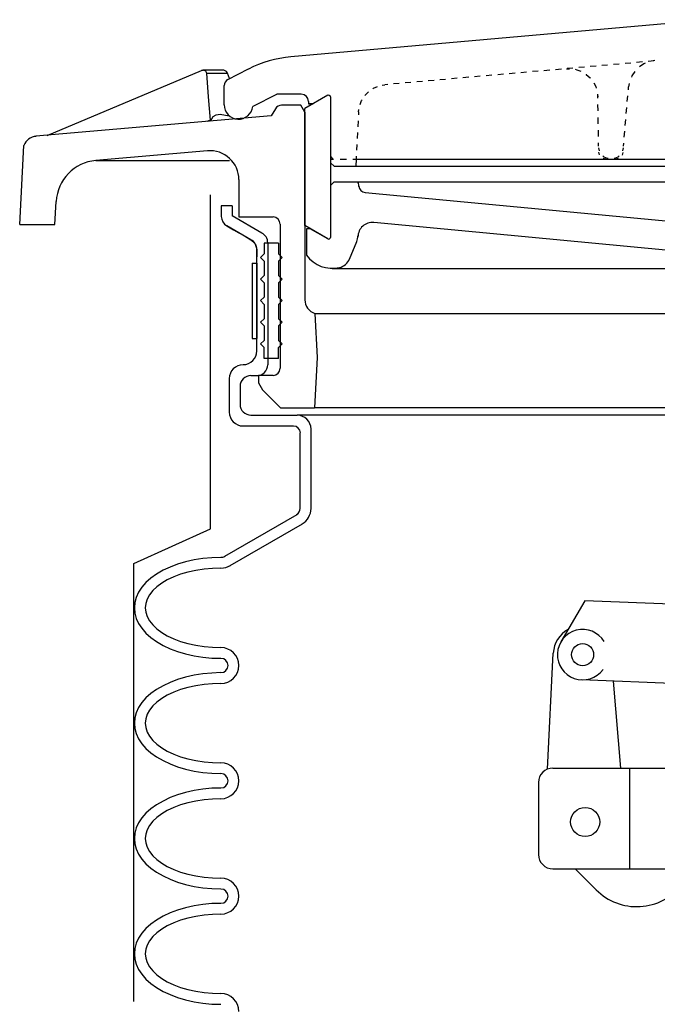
# Model space of a CAD drawing. Extents: x -285 to 5863, y 308 to 3178.
# Tile 168 of 256: x 444.53 to 450.06, y 978.25 to 986.79. Entities that reach past the tile are written whole.
import ezdxf

# ---------------------------------------------------------------- set-up
doc = ezdxf.new("R2010")
doc.units = 0
doc.header["$MEASUREMENT"] = 0
doc.layers.get('DEFPOINTS').update_dxf_attribs({"linetype": 'CONTINUOUS'})
doc.layers.add('FILL-CAP', color=1, linetype='CONTINUOUS')
doc.layers.add('SPILL-BUCKET', color=1, linetype='CONTINUOUS')

msp = doc.modelspace()

# ---------------------------------------------------------------- linework, layer by layer
at = {"layer": 'DEFPOINTS', "linetype": 'Continuous'}
for points in [[(445.52438, 978.2712), (445.52438, 982.07148), (446.18684, 982.37301), (446.18684, 985.27118)], [(446.31262, 985.01471), (446.32862, 985.00298), (446.38784, 984.96871), (446.43364, 984.94221), (446.48218, 984.91412), (446.53865, 984.88144), (446.53865, 984.88144), (446.57688, 984.84654), (446.5909, 984.79721), (446.5909, 984.73346)]]:
    msp.add_lwpolyline(points, dxfattribs=at)
at = {"layer": 'FILL-CAP', "color": 1, "linetype": 'Continuous'}
for p, q in [((449.43461, 981.74882), (449.22627, 981.39039)), ((451.83384, 981.65034), (449.43461, 981.74882)), ((449.11047, 980.28698), (449.16147, 981.29386)), ((450.41903, 981.02033), (449.40642, 981.0619)), ((449.74814, 980.29645), (449.68225, 981.05057)), ((449.15819, 980.29645), (450.3396, 980.29645)), ((449.82569, 979.42145), (449.82569, 980.29645)), ((449.03319, 980.17145), (449.03319, 979.54645)), ((449.15819, 979.42145), (452.53319, 979.42145)), ((449.35036, 979.42145), (449.53321, 979.23933))]:
    msp.add_line(p, q, dxfattribs=at)
at = {"layer": 'FILL-CAP', "color": 7, "linetype": 'Continuous'}
for centre, radius in [((449.41539, 981.28046), 0.0955), ((449.43769, 979.82845), 0.126)]:
    msp.add_circle(centre, radius, dxfattribs=at)
at = {"layer": 'FILL-CAP', "color": 1, "linetype": 'Continuous'}
for centre, radius, start, end in [((449.41115, 981.28121), 0.25, 119.01975, 177.100106), ((449.41546, 981.28046), 0.2188, 31.207475, 324.090131), ((449.15819, 980.17145), 0.125, 90, 180), ((449.15819, 979.54645), 0.125, 180, 270), ((449.88605, 979.5936), 0.5, 225.115836, 321.339848)]:
    msp.add_arc(centre, radius, start, end, dxfattribs=at)
at = {"layer": 'SPILL-BUCKET', "linetype": 'Continuous'}
for p, q in [((450.53146, 986.79095), (446.88516, 986.46897)), ((449.83418, 986.41459), (449.78407, 986.41033)), ((449.9344, 986.42419), (449.88429, 986.41992)), ((450.03462, 986.43272), (449.98451, 986.42845)), ((450.04208, 986.43591), (450.0133, 986.43058)), ((444.77094, 985.78449), (446.10899, 986.35062)), ((446.10899, 986.35062), (446.11432, 986.35275)), ((446.11432, 986.35275), (446.12071, 986.35275)), ((446.12604, 986.35275), (446.12071, 986.35275)), ((446.12604, 986.35275), (446.13457, 986.35169)), ((446.29663, 986.35275), (446.12604, 986.35275)), ((446.13457, 986.35169), (446.14417, 986.34636)), ((446.14417, 986.34636), (446.15057, 986.33569)), ((446.15057, 986.33569), (446.15377, 986.3261)), ((446.30516, 986.35169), (446.29663, 986.35275)), ((446.31582, 986.34849), (446.30516, 986.35169)), ((446.32648, 986.33996), (446.31582, 986.34849)), ((446.33608, 986.3261), (446.32648, 986.33996)), ((446.33928, 986.27172), (446.51733, 986.36342)), ((448.93007, 986.33569), (448.87996, 986.33036)), ((449.03029, 986.34422), (448.98018, 986.33996)), ((449.13051, 986.35275), (449.0804, 986.34849)), ((449.2318, 986.36235), (449.18169, 986.35702)), ((449.27551, 986.36555), (449.3011, 986.36555)), ((449.33202, 986.37088), (449.28191, 986.36661)), ((449.35121, 986.36022), (449.36507, 986.35702)), ((449.36507, 986.35702), (449.40025, 986.34422)), ((449.43223, 986.37941), (449.38213, 986.37514)), ((449.53246, 986.38794), (449.48235, 986.38367)), ((449.63267, 986.39753), (449.58257, 986.39327)), ((449.7329, 986.40606), (449.68278, 986.4018)), ((449.8683, 986.34209), (449.84271, 986.30371)), ((449.94719, 986.40819), (449.90881, 986.38261)), ((449.95892, 986.41246), (449.94719, 986.40819)), ((446.15377, 986.3261), (446.16656, 986.12139)), ((446.15377, 986.3261), (446.33608, 986.3261)), ((446.35421, 986.27919), (446.33608, 986.3261)), ((447.92574, 986.2472), (447.87563, 986.24187)), ((448.02702, 986.25573), (447.97691, 986.25147)), ((448.12724, 986.26426), (448.07714, 986.26)), ((448.22746, 986.27279), (448.17735, 986.26853)), ((448.32768, 986.28239), (448.27758, 986.27812)), ((448.4279, 986.29091), (448.37779, 986.28665)), ((448.52812, 986.29945), (448.47801, 986.29518)), ((448.62941, 986.30904), (448.5793, 986.30478)), ((448.72963, 986.31757), (448.67952, 986.31331)), ((448.82985, 986.3261), (448.77974, 986.32183)), ((449.44503, 986.31864), (449.44716, 986.3165)), ((449.44716, 986.3165), (449.48128, 986.28665)), ((449.48128, 986.28665), (449.48235, 986.28452)), ((449.5122, 986.24294), (449.52926, 986.20989)), ((449.84271, 986.30371), (449.83845, 986.29198)), ((446.30623, 986.05209), (446.30623, 986.21842)), ((447.52806, 986.13419), (447.55898, 986.16617)), ((447.59523, 986.19176), (447.60269, 986.19709)), ((447.60269, 986.19709), (447.63574, 986.21095)), ((447.67839, 986.22268), (447.70078, 986.22694)), ((447.7253, 986.22908), (447.70078, 986.22694)), ((447.82552, 986.23761), (447.77541, 986.23334)), ((449.52926, 986.20989), (449.53352, 986.19603)), ((449.81286, 986.18323), (449.81499, 986.20882)), ((449.82032, 986.23761), (449.81499, 986.20882)), ((446.16656, 986.12139), (446.18575, 985.91989)), ((446.76042, 986.14272), (446.55571, 986.03823)), ((446.97578, 986.14378), (446.76255, 986.14378)), ((447.20607, 986.13525), (447.0067, 986.02011)), ((447.03762, 986.08195), (447.03762, 986.06169)), ((447.22846, 986.12139), (447.22846, 984.9017)), ((447.48541, 986.05636), (447.4982, 986.08834)), ((447.4982, 986.08834), (447.50354, 986.09687)), ((449.54418, 986.14592), (449.54738, 986.12033)), ((449.54738, 986.10967), (449.54738, 986.13739)), ((449.80326, 986.07981), (449.80859, 986.13099)), ((446.75082, 986.01798), (446.71564, 985.9572)), ((446.97045, 986.0489), (446.8052, 986.0489)), ((447.0067, 985.98706), (446.97045, 986.0489)), ((447.0067, 985.00405), (447.0067, 986.02011)), ((447.0067, 985.98706), (447.0067, 984.36008)), ((447.0792, 986.06169), (447.03762, 986.06169)), ((447.03762, 986.06169), (447.0792, 986.06169)), ((447.47262, 985.99026), (447.47155, 985.96467)), ((447.47262, 985.99026), (447.47581, 986.01264)), ((449.54951, 985.99878), (449.54845, 986.05423)), ((449.79473, 985.97746), (449.799, 986.02864)), ((446.71564, 985.9572), (444.67392, 985.77915)), ((446.18575, 985.91989), (446.15696, 985.90816)), ((446.18682, 985.91136), (446.18575, 985.91989)), ((446.18682, 985.91136), (446.21134, 985.95081)), ((446.21134, 985.95081), (446.23693, 985.96467)), ((446.23693, 985.96467), (446.27318, 985.97)), ((446.27318, 985.97), (446.34994, 985.9572)), ((447.46835, 985.91349), (447.46622, 985.86232)), ((449.55165, 985.8879), (449.55058, 985.94334)), ((449.78514, 985.87404), (449.79047, 985.92522)), ((449.55378, 985.77702), (449.55271, 985.83246)), ((449.77661, 985.77063), (449.78087, 985.82287)), ((447.46302, 985.81114), (447.46089, 985.75996)), ((444.53319, 985.01471), (444.56837, 985.69919)), ((446.16229, 985.65335), (445.19208, 985.56805)), ((447.45769, 985.70879), (447.45449, 985.65761)), ((449.55484, 985.69386), (449.55484, 985.72158)), ((449.56231, 985.65228), (449.55591, 985.67787)), ((449.76808, 985.67787), (449.76275, 985.65228)), ((449.77021, 985.69386), (449.77234, 985.71945)), ((445.19208, 985.56805), (446.35314, 985.56805)), ((447.25299, 985.58085), (447.22846, 985.60525)), ((447.22846, 985.58085), (447.25618, 985.58085)), ((447.31269, 985.58085), (447.36813, 985.58085)), ((447.42357, 985.58085), (447.45129, 985.58085)), ((447.45129, 985.58085), (447.44809, 985.51901)), ((447.45236, 985.60643), (447.45129, 985.58085)), ((447.45129, 985.58085), (449.99944, 985.58085)), ((449.56124, 985.61923), (449.55591, 985.64268)), ((449.60282, 985.59897), (449.59109, 985.60963)), ((449.61775, 985.58085), (449.59429, 985.58618)), ((449.63161, 985.58618), (449.60282, 985.59897)), ((449.63587, 985.58511), (449.63161, 985.58618)), ((449.69345, 985.58618), (449.68812, 985.58511)), ((449.72223, 985.59897), (449.69345, 985.58618)), ((449.72543, 985.58511), (449.70304, 985.58085)), ((449.73396, 985.60963), (449.72223, 985.59897)), ((449.76488, 985.63842), (449.75848, 985.61603)), ((449.99944, 985.58085), (451.39719, 985.58085)), ((447.26045, 985.51901), (447.22846, 985.54993)), ((447.26045, 985.51901), (447.45129, 985.51901)), ((447.45129, 985.51901), (451.40785, 985.51901)), ((446.43417, 985.40386), (446.43417, 985.07975)), ((447.22846, 985.35162), (447.26045, 985.38361)), ((447.26045, 985.38361), (451.4313, 985.38361)), ((447.47262, 985.37294), (447.46302, 985.38361)), ((447.47581, 985.34416), (447.47155, 985.38361)), ((451.00377, 984.95927), (447.52912, 985.28978)), ((444.83918, 985.01471), (444.84984, 985.21409)), ((446.2817, 985.17464), (446.2817, 985.08401)), ((446.37553, 985.17464), (446.2817, 985.17464)), ((446.37553, 985.17464), (446.37553, 985.08828)), ((446.63285, 984.93977), (446.37553, 985.08828)), ((446.43417, 985.07975), (446.73056, 985.07975)), ((444.53319, 985.01471), (444.73469, 985.01471)), ((444.73469, 985.01471), (444.83918, 985.01471)), ((446.53865, 984.88144), (446.32862, 985.00298)), ((446.79347, 985.01684), (446.79347, 983.76623)), ((447.20607, 984.8889), (447.0067, 985.00405)), ((447.05361, 984.97633), (447.02163, 984.97633)), ((447.02163, 984.97633), (447.02163, 984.74604)), ((447.20607, 984.8889), (447.05361, 984.97633)), ((450.58583, 984.7471), (447.60376, 985.03177)), ((446.59089, 983.91656), (446.59089, 984.79721)), ((446.6538, 984.85265), (446.6538, 984.75883)), ((446.77854, 984.85265), (446.6538, 984.85265)), ((446.68472, 984.85585), (446.68472, 983.79608)), ((446.77854, 984.85265), (446.77854, 984.75883)), ((447.39479, 984.71405), (447.45769, 984.86651)), ((446.62181, 984.72791), (446.6538, 984.75883)), ((446.62181, 984.72791), (446.6538, 984.69593)), ((446.80946, 984.72791), (446.77854, 984.75883)), ((446.80946, 984.72791), (446.77854, 984.69593)), ((446.6538, 984.69593), (446.6538, 984.57118)), ((446.77854, 984.69593), (446.77854, 984.57118)), ((447.24446, 984.63302), (450.79906, 984.63302)), ((446.62181, 984.54027), (446.6538, 984.57118)), ((446.62181, 984.54027), (446.6538, 984.50828)), ((446.80946, 984.54027), (446.77854, 984.57118)), ((446.80946, 984.54027), (446.77854, 984.50828)), ((446.6538, 984.50828), (446.6538, 984.38354)), ((446.77854, 984.50828), (446.77854, 984.38354)), ((446.62181, 984.35262), (446.6538, 984.38354)), ((446.80946, 984.35262), (446.77854, 984.38354)), ((446.62181, 984.35262), (446.6538, 984.32063)), ((446.6538, 984.32063), (446.6538, 984.19589)), ((446.80946, 984.35262), (446.77854, 984.32063)), ((446.77854, 984.32063), (446.77854, 984.19589)), ((446.62181, 984.16497), (446.6538, 984.19589)), ((446.80946, 984.16497), (446.77854, 984.19589)), ((447.09413, 984.24067), (450.87583, 984.24067)), ((447.09413, 984.24067), (447.11438, 983.86005)), ((446.62181, 984.16497), (446.6538, 984.13299)), ((446.6538, 984.13299), (446.6538, 984.00825)), ((446.80946, 984.16497), (446.77854, 984.13299)), ((446.77854, 984.13299), (446.77854, 984.00825)), ((446.62181, 983.97733), (446.6538, 984.00825)), ((446.62181, 983.97733), (446.6538, 983.94534)), ((446.6538, 983.85152), (446.6538, 983.94534)), ((446.80946, 983.97733), (446.77854, 984.00825)), ((446.80946, 983.97733), (446.77854, 983.94534)), ((446.77854, 983.85152), (446.77854, 983.94534)), ((446.77854, 983.85152), (446.6538, 983.85152)), ((447.11438, 983.86005), (447.09093, 983.42185)), ((446.53865, 983.70226), (446.59089, 983.70226)), ((446.73056, 983.70332), (446.60369, 983.70332)), ((446.60369, 983.70332), (446.60369, 983.64148)), ((446.35101, 983.67667), (446.35101, 983.38454)), ((446.44483, 983.60843), (446.44483, 983.45277)), ((446.60369, 983.64148), (446.60369, 983.63935)), ((446.60369, 983.63935), (446.63994, 983.57751)), ((446.63994, 983.57751), (446.79453, 983.42185)), ((446.53865, 983.35895), (446.9406, 983.35895)), ((446.79453, 983.42185), (447.09093, 983.42185)), ((456.63101, 983.35895), (446.9406, 983.35895)), ((452.53266, 983.42185), (447.09093, 983.42185)), ((457.90082, 983.42185), (447.16663, 983.42185)), ((446.47042, 983.26513), (446.90755, 983.26513)), ((446.96725, 982.54973), (446.96725, 983.20435)), ((447.06108, 982.54973), (447.06108, 983.23847)), ((446.93633, 982.49535), (446.30943, 982.13285)), ((446.98324, 982.41432), (446.35634, 982.05183)), ((445.90322, 982.06569), (445.83711, 982.04116)), ((445.97252, 982.08701), (445.90322, 982.06569)), ((446.04608, 982.103), (445.97252, 982.08701)), ((446.12178, 982.11473), (446.04608, 982.103)), ((446.19961, 982.12219), (446.12178, 982.11473)), ((446.27851, 982.12433), (446.19961, 982.12219)), ((445.71984, 981.97933), (445.67079, 981.94414)), ((445.77634, 982.01238), (445.71984, 981.97933)), ((445.83711, 982.04116), (445.77634, 982.01238)), ((445.9288, 981.97826), (445.8691, 981.95587)), ((445.99277, 981.99639), (445.9288, 981.97826)), ((446.06101, 982.01131), (445.99277, 981.99639)), ((446.13244, 982.02197), (446.06101, 982.01131)), ((446.20494, 982.02837), (446.13244, 982.02197)), ((446.27851, 982.0305), (446.20494, 982.02837)), ((445.62814, 981.90576), (445.59296, 981.86525)), ((445.67079, 981.94414), (445.62814, 981.90576)), ((445.76461, 981.9015), (445.72197, 981.86951)), ((445.81366, 981.93028), (445.76461, 981.9015)), ((445.8691, 981.95587), (445.81366, 981.93028)), ((445.56417, 981.8226), (445.54392, 981.77782)), ((445.59296, 981.86525), (445.56417, 981.8226)), ((445.658, 981.80021), (445.63774, 981.76289)), ((445.68678, 981.83646), (445.658, 981.80021)), ((445.72197, 981.86951), (445.68678, 981.83646)), ((445.53219, 981.73304), (445.52792, 981.6872)), ((445.54392, 981.77782), (445.53219, 981.73304)), ((445.62601, 981.72558), (445.62175, 981.6872)), ((445.63774, 981.76289), (445.62601, 981.72558)), ((445.52792, 981.6872), (445.53219, 981.64135)), ((445.52792, 981.6872), (445.53219, 981.64135)), ((445.53219, 981.64135), (445.54392, 981.59551)), ((445.53219, 981.64135), (445.54392, 981.59551)), ((445.62175, 981.6872), (445.62601, 981.64882)), ((445.62601, 981.64882), (445.63774, 981.61043)), ((445.54392, 981.59551), (445.56417, 981.55179)), ((445.54392, 981.59551), (445.56417, 981.55179)), ((445.56417, 981.55179), (445.59296, 981.50915)), ((445.56417, 981.55179), (445.59296, 981.50915)), ((445.63774, 981.61043), (445.658, 981.57312)), ((445.658, 981.57312), (445.68678, 981.53793)), ((445.59296, 981.50915), (445.62814, 981.46757)), ((445.59296, 981.50915), (445.62814, 981.46757)), ((445.62814, 981.46757), (445.67079, 981.42918)), ((445.62814, 981.46757), (445.67079, 981.42918)), ((445.68678, 981.53793), (445.72197, 981.50382)), ((445.72197, 981.50382), (445.76461, 981.47183)), ((445.76461, 981.47183), (445.81366, 981.44411)), ((445.67079, 981.42918), (445.71984, 981.394)), ((445.67079, 981.42918), (445.71984, 981.394)), ((445.71984, 981.394), (445.77634, 981.36095)), ((445.71984, 981.394), (445.77634, 981.36095)), ((445.81366, 981.44411), (445.8691, 981.41746)), ((445.8691, 981.41746), (445.9288, 981.39507)), ((445.9288, 981.39507), (445.99277, 981.37694)), ((445.99277, 981.37694), (446.06101, 981.36202)), ((445.77634, 981.36095), (445.83711, 981.33216)), ((445.77634, 981.36095), (445.83711, 981.33216)), ((445.83711, 981.33216), (445.90322, 981.30764)), ((445.83711, 981.33216), (445.90322, 981.30764)), ((445.90322, 981.30764), (445.97252, 981.28738)), ((445.90322, 981.30764), (445.97252, 981.28738)), ((445.97252, 981.28738), (446.04608, 981.27032)), ((445.97252, 981.28738), (446.04608, 981.27032)), ((446.06101, 981.36202), (446.13244, 981.35135)), ((446.13244, 981.35135), (446.20494, 981.34496)), ((446.20494, 981.34496), (446.27851, 981.34282)), ((446.04608, 981.27032), (446.12178, 981.2586)), ((446.04608, 981.27032), (446.12178, 981.2586)), ((446.12178, 981.2586), (446.19961, 981.25113)), ((446.12178, 981.2586), (446.19961, 981.25113)), ((446.19961, 981.25113), (446.27851, 981.249)), ((446.19961, 981.25113), (446.27851, 981.249)), ((446.19961, 981.12106), (446.12178, 981.11466)), ((446.27851, 981.12426), (446.19961, 981.12106)), ((445.83711, 981.04003), (445.77634, 981.01125)), ((445.90322, 981.06562), (445.83711, 981.04003)), ((445.97252, 981.08588), (445.90322, 981.06562)), ((446.04608, 981.10294), (445.97252, 981.08588)), ((446.12178, 981.11466), (446.04608, 981.10294)), ((446.27851, 981.03044), (446.20494, 981.0283)), ((445.71984, 980.97926), (445.67079, 980.94301)), ((445.77634, 981.01125), (445.71984, 980.97926)), ((445.8691, 980.95474), (445.81366, 980.92915)), ((445.9288, 980.97713), (445.8691, 980.95474)), ((445.99277, 980.99632), (445.9288, 980.97713)), ((446.06101, 981.01125), (445.99277, 980.99632)), ((446.13244, 981.02191), (446.06101, 981.01125)), ((446.20494, 981.0283), (446.13244, 981.02191)), ((445.59296, 980.86411), (445.56417, 980.82147)), ((445.62814, 980.90463), (445.59296, 980.86411)), ((445.67079, 980.94301), (445.62814, 980.90463)), ((445.72197, 980.86945), (445.68678, 980.83533)), ((445.76461, 980.90036), (445.72197, 980.86945)), ((445.81366, 980.92915), (445.76461, 980.90036)), ((445.54392, 980.77669), (445.53219, 980.73191)), ((445.56417, 980.82147), (445.54392, 980.77669)), ((445.658, 980.80014), (445.63774, 980.76283)), ((445.68678, 980.83533), (445.658, 980.80014)), ((445.53219, 980.73191), (445.52792, 980.68606)), ((445.62601, 980.72445), (445.62175, 980.68606)), ((445.63774, 980.76283), (445.62601, 980.72445)), ((445.52792, 980.68606), (445.53219, 980.64022)), ((445.52792, 980.68606), (445.53219, 980.64022)), ((445.53219, 980.64022), (445.54392, 980.59544)), ((445.53219, 980.64022), (445.54392, 980.59544)), ((445.62175, 980.68606), (445.62601, 980.64768)), ((445.62601, 980.64768), (445.63774, 980.6093)), ((445.63774, 980.6093), (445.658, 980.57198)), ((445.54392, 980.59544), (445.56417, 980.55066)), ((445.54392, 980.59544), (445.56417, 980.55066)), ((445.56417, 980.55066), (445.59296, 980.50801)), ((445.56417, 980.55066), (445.59296, 980.50801)), ((445.658, 980.57198), (445.68678, 980.5368)), ((445.68678, 980.5368), (445.72197, 980.50268)), ((445.59296, 980.50801), (445.62814, 980.4675)), ((445.59296, 980.50801), (445.62814, 980.4675)), ((445.62814, 980.4675), (445.67079, 980.42912)), ((445.62814, 980.4675), (445.67079, 980.42912)), ((445.72197, 980.50268), (445.76461, 980.47176)), ((445.76461, 980.47176), (445.81366, 980.44298)), ((445.81366, 980.44298), (445.8691, 980.41739)), ((445.67079, 980.42912), (445.71984, 980.39287)), ((445.67079, 980.42912), (445.71984, 980.39287)), ((445.71984, 980.39287), (445.77634, 980.36088)), ((445.71984, 980.39287), (445.77634, 980.36088)), ((445.77634, 980.36088), (445.83711, 980.3321)), ((445.77634, 980.36088), (445.83711, 980.3321)), ((445.8691, 980.41739), (445.9288, 980.395)), ((445.9288, 980.395), (445.99277, 980.37581)), ((445.99277, 980.37581), (446.06101, 980.36088)), ((446.06101, 980.36088), (446.13244, 980.35022)), ((446.13244, 980.35022), (446.20494, 980.34382)), ((445.83711, 980.3321), (445.90322, 980.30651)), ((445.83711, 980.3321), (445.90322, 980.30651)), ((445.90322, 980.30651), (445.97252, 980.28625)), ((445.90322, 980.30651), (445.97252, 980.28625)), ((445.97252, 980.28625), (446.04608, 980.26919)), ((445.97252, 980.28625), (446.04608, 980.26919)), ((446.04608, 980.26919), (446.12178, 980.25746)), ((446.04608, 980.26919), (446.12178, 980.25746)), ((446.20494, 980.34382), (446.27851, 980.34169)), ((446.12178, 980.25746), (446.19961, 980.25107)), ((446.12178, 980.25746), (446.19961, 980.25107)), ((446.19961, 980.25107), (446.27851, 980.24787)), ((446.19961, 980.25107), (446.27851, 980.24787)), ((446.04608, 980.1018), (445.97252, 980.08474)), ((446.12178, 980.11353), (446.04608, 980.1018)), ((446.19961, 980.12099), (446.12178, 980.11353)), ((446.27851, 980.12313), (446.19961, 980.12099)), ((445.77634, 980.01011), (445.71984, 979.97813)), ((445.83711, 980.03997), (445.77634, 980.01011)), ((445.90322, 980.06449), (445.83711, 980.03997)), ((445.97252, 980.08474), (445.90322, 980.06449)), ((446.06101, 980.01011), (445.99277, 979.99519)), ((446.13244, 980.02077), (446.06101, 980.01011)), ((446.20494, 980.02717), (446.13244, 980.02077)), ((446.27851, 980.0293), (446.20494, 980.02717)), ((445.67079, 979.94294), (445.62814, 979.90456)), ((445.71984, 979.97813), (445.67079, 979.94294)), ((445.81366, 979.92802), (445.76461, 979.89923)), ((445.8691, 979.95467), (445.81366, 979.92802)), ((445.9288, 979.97706), (445.8691, 979.95467)), ((445.99277, 979.99519), (445.9288, 979.97706)), ((445.59296, 979.86298), (445.56417, 979.82033)), ((445.62814, 979.90456), (445.59296, 979.86298)), ((445.68678, 979.8342), (445.658, 979.79901)), ((445.72197, 979.86831), (445.68678, 979.8342)), ((445.76461, 979.89923), (445.72197, 979.86831)), ((445.54392, 979.77662), (445.53219, 979.73078)), ((445.56417, 979.82033), (445.54392, 979.77662)), ((445.63774, 979.7617), (445.62601, 979.72331)), ((445.658, 979.79901), (445.63774, 979.7617)), ((445.53219, 979.73078), (445.52792, 979.68493)), ((445.52792, 979.68493), (445.53219, 979.63909)), ((445.52792, 979.68493), (445.53219, 979.63909)), ((445.62601, 979.72331), (445.62175, 979.68493)), ((445.62175, 979.68493), (445.62601, 979.64655)), ((445.53219, 979.63909), (445.54392, 979.59431)), ((445.53219, 979.63909), (445.54392, 979.59431)), ((445.54392, 979.59431), (445.56417, 979.54953)), ((445.54392, 979.59431), (445.56417, 979.54953)), ((445.62601, 979.64655), (445.63774, 979.60923)), ((445.63774, 979.60923), (445.658, 979.57192)), ((445.56417, 979.54953), (445.59296, 979.50688)), ((445.56417, 979.54953), (445.59296, 979.50688)), ((445.59296, 979.50688), (445.62814, 979.46637)), ((445.59296, 979.50688), (445.62814, 979.46637)), ((445.658, 979.57192), (445.68678, 979.53567)), ((445.68678, 979.53567), (445.72197, 979.50262)), ((445.72197, 979.50262), (445.76461, 979.47063)), ((445.62814, 979.46637), (445.67079, 979.42798)), ((445.62814, 979.46637), (445.67079, 979.42798)), ((445.67079, 979.42798), (445.71984, 979.3928)), ((445.67079, 979.42798), (445.71984, 979.3928)), ((445.76461, 979.47063), (445.81366, 979.44184)), ((445.81366, 979.44184), (445.8691, 979.41626)), ((445.8691, 979.41626), (445.9288, 979.39387)), ((445.71984, 979.3928), (445.77634, 979.35975)), ((445.71984, 979.3928), (445.77634, 979.35975)), ((445.77634, 979.35975), (445.83711, 979.33096)), ((445.77634, 979.35975), (445.83711, 979.33096)), ((445.83711, 979.33096), (445.90322, 979.30644)), ((445.83711, 979.33096), (445.90322, 979.30644)), ((445.9288, 979.39387), (445.99277, 979.37574)), ((445.99277, 979.37574), (446.06101, 979.36082)), ((446.06101, 979.36082), (446.13244, 979.35015)), ((446.13244, 979.35015), (446.20494, 979.34376)), ((446.20494, 979.34376), (446.27851, 979.34162)), ((445.90322, 979.30644), (445.97252, 979.28512)), ((445.90322, 979.30644), (445.97252, 979.28512)), ((445.97252, 979.28512), (446.04608, 979.26912)), ((445.97252, 979.28512), (446.04608, 979.26912)), ((446.04608, 979.26912), (446.12178, 979.2574)), ((446.04608, 979.26912), (446.12178, 979.2574)), ((446.12178, 979.2574), (446.19961, 979.24993)), ((446.12178, 979.2574), (446.19961, 979.24993)), ((446.19961, 979.24993), (446.27851, 979.2478)), ((446.19961, 979.24993), (446.27851, 979.2478)), ((445.97252, 979.08468), (445.90322, 979.06335)), ((446.04608, 979.10067), (445.97252, 979.08468)), ((446.12178, 979.1124), (446.04608, 979.10067)), ((446.19961, 979.11986), (446.12178, 979.1124)), ((446.27851, 979.12199), (446.19961, 979.11986)), ((445.77634, 979.01005), (445.71984, 978.97699)), ((445.83711, 979.03883), (445.77634, 979.01005)), ((445.90322, 979.06335), (445.83711, 979.03883)), ((445.99277, 978.99405), (445.9288, 978.97593)), ((446.06101, 979.00898), (445.99277, 978.99405)), ((446.13244, 979.01964), (446.06101, 979.00898)), ((446.20494, 979.02604), (446.13244, 979.01964)), ((446.27851, 979.02817), (446.20494, 979.02604)), ((445.62814, 978.90343), (445.59296, 978.86292)), ((445.67079, 978.94181), (445.62814, 978.90343)), ((445.71984, 978.97699), (445.67079, 978.94181)), ((445.76461, 978.89916), (445.72197, 978.86718)), ((445.81366, 978.92795), (445.76461, 978.89916)), ((445.8691, 978.95354), (445.81366, 978.92795)), ((445.9288, 978.97593), (445.8691, 978.95354)), ((445.56417, 978.82027), (445.54392, 978.77549)), ((445.59296, 978.86292), (445.56417, 978.82027)), ((445.68678, 978.83413), (445.658, 978.79788)), ((445.72197, 978.86718), (445.68678, 978.83413)), ((445.53219, 978.73071), (445.52792, 978.68487)), ((445.54392, 978.77549), (445.53219, 978.73071)), ((445.62601, 978.72325), (445.62175, 978.68487)), ((445.63774, 978.76056), (445.62601, 978.72325)), ((445.658, 978.79788), (445.63774, 978.76056)), ((445.52792, 978.68487), (445.53219, 978.63902)), ((445.52792, 978.68487), (445.53219, 978.63902)), ((445.53219, 978.63902), (445.54392, 978.59317)), ((445.53219, 978.63902), (445.54392, 978.59317)), ((445.62175, 978.68487), (445.62601, 978.64542)), ((445.62601, 978.64542), (445.63774, 978.6081)), ((445.54392, 978.59317), (445.56417, 978.54946)), ((445.54392, 978.59317), (445.56417, 978.54946)), ((445.63774, 978.6081), (445.658, 978.57078)), ((445.658, 978.57078), (445.68678, 978.5356)), ((445.56417, 978.54946), (445.59296, 978.50681)), ((445.56417, 978.54946), (445.59296, 978.50681)), ((445.59296, 978.50681), (445.62814, 978.46523)), ((445.59296, 978.50681), (445.62814, 978.46523)), ((445.68678, 978.5356), (445.72197, 978.50148)), ((445.72197, 978.50148), (445.76461, 978.4695)), ((445.76461, 978.4695), (445.81366, 978.44071)), ((445.62814, 978.46523), (445.67079, 978.42685)), ((445.62814, 978.46523), (445.67079, 978.42685)), ((445.67079, 978.42685), (445.71984, 978.39167)), ((445.67079, 978.42685), (445.71984, 978.39167)), ((445.71984, 978.39167), (445.77634, 978.35862)), ((445.71984, 978.39167), (445.77634, 978.35862)), ((445.81366, 978.44071), (445.8691, 978.41512)), ((445.8691, 978.41512), (445.9288, 978.39273)), ((445.9288, 978.39273), (445.99277, 978.37461)), ((445.77634, 978.35862), (445.83711, 978.32983)), ((445.77634, 978.35862), (445.83711, 978.32983)), ((445.83711, 978.32983), (445.90322, 978.30531)), ((445.83711, 978.32983), (445.90322, 978.30531)), ((445.90322, 978.30531), (445.97252, 978.28398)), ((445.90322, 978.30531), (445.97252, 978.28398)), ((445.99277, 978.37461), (446.06101, 978.35968)), ((446.06101, 978.35968), (446.13244, 978.34902)), ((446.13244, 978.34902), (446.20494, 978.34262)), ((446.20494, 978.34262), (446.27851, 978.34049)), ((445.97252, 978.28398), (446.04608, 978.26799)), ((445.97252, 978.28398), (446.04608, 978.26799)), ((446.04608, 978.26799), (446.12178, 978.25626)), ((446.04608, 978.26799), (446.12178, 978.25626)), ((446.12178, 978.25626), (446.19961, 978.2488)), ((446.12178, 978.25626), (446.19961, 978.2488)), ((446.19961, 978.2488), (446.27851, 978.24667)), ((446.19961, 978.2488), (446.27851, 978.24667))]:
    msp.add_line(p, q, dxfattribs=at)
at = {"layer": 'SPILL-BUCKET', "color": 7, "linetype": 'Continuous'}
for p, q in [((446.55038, 984.67673), (446.59089, 984.67673)), ((446.55038, 984.67673), (446.55038, 984.0253)), ((446.59089, 984.67673), (446.59089, 984.0253)), ((446.55038, 984.0253), (446.59089, 984.0253))]:
    msp.add_line(p, q, dxfattribs=at)
at = {"layer": 'SPILL-BUCKET', "linetype": 'Continuous'}
for centre, radius, start, end in [((446.97258, 985.4721), 1.00007, 95.012047, 117.084169), ((446.36593, 986.21842), 0.05971, 116.565051, 180), ((446.97578, 986.08195), 0.06184, 0, 90), ((447.21354, 986.12139), 0.01493, 0, 120.256437), ((446.43097, 986.05209), 0.12474, 180, 353.605602), ((446.8052, 985.98706), 0.06184, 90, 149.886267), ((444.68565, 985.65441), 0.12474, 94.92711, 158.927273), ((446.18469, 985.40386), 0.24948, 0, 94.906067), ((445.22513, 985.19489), 0.37529, 94.899092, 177.064327), ((447.53552, 985.34949), 0.05971, 184.085617, 264.897835), ((446.37553, 985.08401), 0.09382, 180, 239.931417), ((446.73056, 985.01684), 0.06184, 0, 90), ((447.59203, 984.90703), 0.12474, 84.582978, 180), ((446.49707, 984.79721), 0.09382, 0, 63.434949), ((446.59089, 984.85585), 0.09382, 0, 63.434949), ((447.21354, 984.9017), 0.01493, 239.743563, 0), ((447.21354, 984.9017), 0.01493, 239.743563, 0), ((447.34148, 984.91449), 0.12474, 337.833654, 0), ((447.24446, 984.90916), 0.27614, 216.20627, 282.911891), ((447.27857, 984.76203), 0.12474, 282.847705, 337.833654), ((447.13144, 984.36008), 0.12474, 180, 252.499139), ((446.47042, 983.91656), 0.11941, 270, 0), ((446.47042, 983.67667), 0.11941, 90, 180), ((446.59089, 983.79608), 0.09382, 270, 0), ((446.73056, 983.76623), 0.06184, 270, 0), ((446.53865, 983.60843), 0.09382, 90, 180), ((446.53865, 983.45277), 0.09382, 180, 270), ((446.47042, 983.38454), 0.11941, 180, 270), ((446.9406, 983.23847), 0.11941, 0, 90), ((446.90755, 983.20435), 0.05971, 0, 90), ((446.90435, 982.54973), 0.06184, 300.113733, 0), ((446.90435, 982.54973), 0.15566, 300.086505, 0), ((446.27851, 982.18723), 0.06184, 270, 302.319617), ((446.27851, 982.18723), 0.15566, 270, 301.838947), ((446.27851, 981.1861), 0.15566, 0, 90), ((446.27851, 981.1861), 0.06184, 0, 90), ((446.27851, 981.1861), 0.15566, 270, 0), ((446.27851, 981.1861), 0.06184, 270, 0), ((446.27851, 980.18603), 0.15566, 0, 90), ((446.27851, 980.18603), 0.06184, 0, 90), ((446.27851, 980.18603), 0.15566, 270, 0), ((446.27851, 980.18603), 0.06184, 270, 0), ((446.27851, 979.1849), 0.15566, 0, 90), ((446.27851, 979.1849), 0.06184, 0, 90), ((446.27851, 979.1849), 0.15566, 270, 0), ((446.27851, 979.1849), 0.06184, 270, 0), ((446.27851, 978.18376), 0.15566, 0, 90)]:
    msp.add_arc(centre, radius, start, end, dxfattribs=at)

doc.saveas('drawing.dxf')
